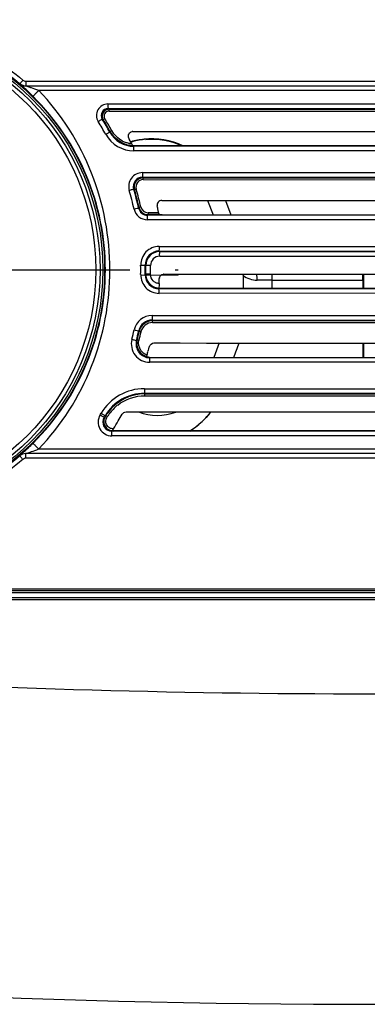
# Model space of a CAD drawing. Header units: millimetres. Extents: x 0 to 1660, y 0 to 1166.
# Tile 28 of 94: x 244 to 282, y 892 to 1000. Entities that reach past the tile are written whole.
import ezdxf

# ---------------------------------------------------------------- set-up
doc = ezdxf.new("R2010")
doc.units = ezdxf.units.MM
doc.header["$LTSCALE"] = 65.395
doc.linetypes.add('CENTER', pattern=[0.6, 0.375, -0.075, 0.075, -0.075])
doc.layers.get('0').update_dxf_attribs({"linetype": 'CONTINUOUS'})
doc.layers.add('DEFAULT_1', color=7, linetype='CENTER')
doc.layers.add('SUPERFICI', color=7, linetype='CONTINUOUS')

msp = doc.modelspace()

# ---------------------------------------------------------------- linework, layer by layer
at = {"color": 9, "linetype": 'Continuous'}
for p, q in [((244.49, 992.86), (334.58, 992.86)), ((334.56, 991.86), (245.91, 991.86)), ((253.44, 990.39), (334.59, 990.38)), ((253.45, 989.89), (253.57, 989.82)), ((253.45, 989.89), (334.57, 989.88)), ((253.57, 989.82), (334.57, 989.81)), ((253.57, 989.62), (334.57, 989.61)), ((252.81, 988.74), (252.93, 988.68)), ((253.64, 987.34), (253.68, 987.4)), ((256.26, 985.79), (256.28, 985.82)), ((343.5, 985.8), (256.26, 985.79)), ((256.28, 985.82), (256.28, 985.82)), ((343.52, 985.3), (256.26, 985.29)), ((257.19, 982.92), (348.13, 982.91)), ((257.19, 982.42), (257.28, 982.36)), ((257.19, 982.42), (348.12, 982.41)), ((257.28, 982.36), (348.08, 982.34)), ((257.28, 982.16), (348.07, 982.14)), ((256.23, 981.14), (256.32, 981.08)), ((256.77, 979.07), (256.82, 979.14)), ((266.21, 979.89), (266.8, 978.32)), ((257.74, 978.29), (257.8, 978.36)), ((349.56, 978.3), (257.74, 978.29)), ((258.95, 978.55), (257.8, 978.56)), ((258.2, 978.36), (257.8, 978.36)), ((258.99, 978.35), (258.2, 978.36)), ((349.57, 977.8), (257.74, 977.79)), ((259, 974.89), (350.11, 974.87)), ((259, 974.39), (259.06, 974.33)), ((259, 974.39), (350.09, 974.37)), ((259.06, 974.33), (350.03, 974.31)), ((259.07, 973.83), (350.01, 973.81)), ((257, 972.86), (257.5, 972.86)), ((257.5, 972.86), (257.56, 972.81)), ((258.07, 972.81), (257.56, 972.81)), ((257, 971.82), (261.09, 971.75)), ((257.5, 971.81), (257.56, 971.87)), ((258.07, 971.87), (257.56, 971.87)), ((271.27, 971.89), (271.27, 971.23)), ((271.27, 971.23), (281.17, 971.23)), ((350.6, 969.81), (258.99, 969.79)), ((259, 970.29), (259.04, 970.32)), ((350.58, 970.31), (259, 970.29)), ((258.24, 967.39), (349, 967.37)), ((258.25, 966.89), (348.99, 966.87)), ((258.3, 966.82), (348.88, 966.81)), ((258.3, 966.62), (348.87, 966.61)), ((256.78, 965.71), (256.84, 965.65)), ((256.53, 964.66), (256.62, 964.72)), ((347.85, 962.3), (257.98, 962.29)), ((257.99, 962.79), (258.03, 962.82)), ((347.83, 962.8), (257.99, 962.79)), ((257.41, 959.42), (343.41, 959.41)), ((257.42, 958.92), (257.46, 958.86)), ((257.42, 958.92), (343.39, 958.91)), ((257.46, 958.86), (343.16, 958.84)), ((257.46, 958.66), (343.15, 958.64)), ((253.87, 954.79), (253.94, 954.83)), ((334.57, 954.8), (253.87, 954.79)), ((334.59, 954.3), (253.87, 954.29)), ((245.91, 952.86), (334.56, 952.86)), ((334.59, 951.86), (244.49, 951.86)), ((162.04, 937.26), (291.29, 937.26)), ((184.68, 937.66), (291.23, 937.66)), ((290.71, 936.45), (214.33, 936.45))]:
    msp.add_line(p, q, dxfattribs=at)
at = {"color": 7, "linetype": 'Continuous'}
for p, q in [((244.5, 992.36), (334.57, 992.36)), ((256.14, 985.84), (256.14, 985.83)), ((343.43, 985.82), (256.48, 985.82)), ((259.02, 978.33), (258.99, 978.35)), ((259.33, 978.32), (349.53, 978.32)), ((259, 970.85), (259, 970.76)), ((259, 970.33), (259, 970.33)), ((281.17, 971.23), (281.17, 970.32)), ((350.56, 970.32), (259.31, 970.32)), ((281.15, 964.39), (281.16, 962.82)), ((257.65, 962.88), (257.65, 962.88)), ((257.95, 962.82), (257.96, 962.82)), ((257.96, 962.82), (257.98, 962.82)), ((257.98, 962.82), (257.99, 962.82)), ((257.99, 962.82), (258, 962.82)), ((258, 962.82), (258.02, 962.82)), ((258.02, 962.82), (347.82, 962.82)), ((253.92, 954.85), (253.92, 954.86)), ((334.57, 954.82), (254.29, 954.82)), ((334.57, 952.36), (244.5, 952.36)), ((161.72, 937.46), (291.37, 937.46)), ((291.36, 936.66), (161.6, 936.66))]:
    msp.add_line(p, q, dxfattribs=at)
at = {"color": 9, "linetype": 'Continuous'}
for centre, radius in [((226.57, 972.36), 26.51), ((226.57, 972.36), 26.31), ((226.58, 972.35), 25.54)]:
    msp.add_circle(centre, radius, dxfattribs=at)
at = {"color": 7, "linetype": 'Continuous'}
msp.add_circle((226.58, 972.35), 26, dxfattribs=at)
at = {"color": 9, "linetype": 'Continuous'}
for centre, radius, start, end in [((226.63, 972.35), 26.53, 0.0046, 45.3023), ((253.44, 989.14), 1.25, 90.0078, 211.9908), ((253.45, 989.14), 0.75, 90.0007, 212.028), ((253.57, 989.07), 0.75, 90.0272, 211.7596), ((253.57, 989.07), 0.55, 90.0274, 211.7713), ((226.56, 972.35), 30.95, 28.959, 31.9748), ((226.56, 972.35), 31.01, 29.0248, 31.7591), ((226.56, 972.35), 31.21, 29.0225, 31.7568), ((226.56, 972.35), 30.44, 28.9645, 31.9808), ((256.26, 988.79), 3.5, 208.9672, 269.9838), ((256.26, 988.79), 3, 208.9504, 269.9837), ((256.3, 988.86), 3.01, 244.4617, 257.237), ((256.3, 988.85), 2.8, 242.9579, 251.0523), ((256.3, 988.86), 2.8, 251.065, 255.1731), ((256.31, 988.87), 2.81, 255.1713, 259.353), ((256.3, 988.87), 3.01, 257.2579, 261.6204), ((256.3, 988.85), 2.8, 259.3509, 263.6636), ((256.3, 988.85), 3, 261.618, 266.0713), ((257.19, 981.42), 1.5, 90.0087, 196.4987), ((257.19, 981.42), 1, 90.0109, 196.5217), ((257.28, 981.36), 1, 90.021, 196.3351), ((257.28, 981.36), 0.8, 90.0221, 196.344), ((226.56, 972.35), 30.95, 12.5368, 16.4919), ((226.56, 972.35), 31.01, 12.6321, 16.3329), ((226.56, 972.35), 31.21, 12.6309, 16.3315), ((226.56, 972.35), 30.44, 12.5396, 16.4956), ((257.74, 979.29), 1.5, 192.5401, 269.9881), ((257.74, 979.29), 1, 192.519, 269.984), ((257.8, 979.36), 1, 192.6329, 269.9824), ((257.8, 979.36), 0.8, 192.626, 269.9794), ((259, 972.89), 2, 90.0234, 180.9271), ((259, 972.89), 1.5, 90.0221, 180.9476), ((259.06, 972.83), 1.5, 90.0175, 180.8289), ((259.07, 972.83), 1, 90.0229, 180.8445), ((226.57, 972.36), 30.43, 358.9973, 0.941), ((226.57, 972.36), 30.93, 358.9973, 0.9411), ((226.57, 972.36), 30.99, 359.1071, 0.8314), ((226.56, 972.36), 31.51, 359.1075, 0.831), ((226.63, 972.36), 26.53, 314.6975, 359.9956), ((259, 971.79), 2, 179.0113, 269.9766), ((259, 971.79), 1.5, 178.9887, 269.9782), ((259.06, 971.85), 1.5, 179.1127, 241.8085), ((254.37, 979.48), 15.79, 330.5866, 331.2761), ((252.1, 970.88), 17.57, 1.1243, 3.3154), ((259.07, 971.85), 1, 224.2474, 234.8095), ((259.06, 971.85), 1.5, 241.8263, 253.4963), ((259.07, 971.85), 1, 234.8291, 244.2464), ((259.06, 971.85), 1.5, 253.534, 266.9072), ((258.24, 965.39), 2, 90.0144, 167.5905), ((258.25, 965.39), 1.5, 90.0372, 167.6171), ((258.3, 965.32), 1.5, 90.0155, 167.5051), ((258.3, 965.32), 1.3, 90.0175, 167.5115), ((226.57, 972.36), 30.43, 345.5968, 347.5942), ((226.57, 972.36), 30.94, 345.5999, 347.5967), ((226.57, 972.36), 31.01, 345.7508, 347.5029), ((226.57, 972.36), 31.21, 345.752, 347.504), ((257.98, 964.29), 2, 165.5942, 269.9919), ((257.99, 964.29), 1.5, 165.578, 269.987), ((258.07, 964.36), 1.5, 165.7512, 225.0011), ((258.07, 964.36), 1.5, 225.0175, 236.3855), ((258.08, 964.36), 1.31, 216.6944, 232.4504), ((258.07, 964.36), 1.5, 236.4035, 239.9736), ((258.07, 964.35), 1.3, 232.4877, 236.1592), ((258.07, 964.36), 1.5, 239.9955, 253.1386), ((258.08, 964.36), 1.31, 236.2, 252.849), ((257.41, 953.92), 5.5, 90.0193, 149.1323), ((257.42, 953.92), 5, 90.015, 149.1409), ((257.46, 953.86), 5, 90.0134, 143.3675), ((257.48, 953.84), 4.82, 130.5729, 145.816), ((257.46, 953.86), 4.8, 128.0199, 130.5381), ((253.87, 955.79), 1.5, 148.7424, 269.9912), ((226.56, 972.36), 30.44, 328.7507, 329.1386), ((226.51, 972.39), 31, 328.7571, 329.1457), ((257.46, 953.85), 5.01, 143.3671, 149.0816), ((257.46, 953.85), 4.8, 145.8498, 149.6155), ((253.87, 955.79), 1, 148.7142, 269.9941), ((253.99, 955.86), 1, 148.9698, 231.3771), ((253.99, 955.86), 1.01, 231.4353, 249.3714), ((253.99, 955.86), 1, 249.4736, 265.8577), ((214.75, 984.38), 43.43, 313.7556, 314.6891), ((226.5, 972.57), 27.33, 310.2652, 310.4552), ((282.28, 2020.88), 1094.65, 267.13165, 270.51406)]:
    msp.add_arc(centre, radius, start, end, dxfattribs=at)
at = {"color": 7, "linetype": 'Continuous'}
for centre, radius, start, end in [((256.15, 986.89), 0.496, 195.7455, 206.1196), ((226.59, 972.36), 32.45, 25.9804, 26.1764), ((226.57, 972.35), 32.46, 25.7844, 25.9804), ((226.58, 972.36), 32.45, 25.0001, 25.7846), ((258.19, 978.58), 8.02, 101.0217, 106.3644), ((256.16, 986.9), 0.496, 90.0452, 100.4536), ((258.18, 978.63), 7.96, 95.8768, 101.0219), ((304.71, 1008.75), 53.73, 204.9606, 205.0884), ((258.65, 989.47), 4.42, 234.703, 235.3232), ((259.29, 979.39), 0.5, 89.9466, 192.1714), ((226.58, 972.36), 32.96, 11.7088, 12.1423), ((226.56, 972.35), 32.98, 11.4921, 11.7088), ((226.59, 972.36), 32.95, 10.8414, 11.4922), ((259.52, 971.39), 0.495, 167.8044, 178.2647), ((226.58, 972.36), 32.46, 358.1622, 358.3259), ((259.52, 971.4), 0.495, 90.0485, 100.4009), ((259.87, 971.1), 1.16, 220.2096, 221.5819), ((226.58, 972.36), 32.46, 357.3437, 357.5074), ((226.58, 972.36), 32.46, 357.6711, 358.1622), ((226.58, 972.36), 32.46, 357.5074, 357.6711), ((226.58, 972.36), 32.46, 344.3795, 344.9354), ((226.58, 972.36), 32.46, 344.9354, 345.1208), ((-155.33, 1118.76), 450.33, 339.7405, 339.9533), ((259.34, 963.54), 1.81, 200.0711, 201.3122), ((226.58, 972.36), 32.46, 343.4531, 344.1942), ((226.58, 972.36), 32.45, 344.1942, 344.3795), ((226.58, 972.36), 32.45, 329.5899, 331.0301), ((258.15, 961.63), 8.01, 315.5649, 320.2747), ((258.16, 961.63), 8.01, 320.2748, 323.7007), ((226.58, 972.36), 32.45, 327.7917, 329.5898), ((258.16, 961.63), 8, 301.5952, 315.5339), ((282.27, 1989.3), 1096.84, 264.86196, 276.67507)]:
    msp.add_arc(centre, radius, start, end, dxfattribs=at)
for centre, major_axis, start_param, end_param in [((282.27, 1024.2), (2109, 0), -1.58318, -1.541997), ((282.27, 1016.7), (2109, 0), -1.581695, -1.538642), ((282.27, 1008.7), (2109, 0), -1.581584, -1.537964), ((281.13, 970.87), (0, 2.5), -1.42601, -1.147602), ((282.27, 1001.2), (2109, 0), -1.582102, -1.538736), ((282.27, 993.7), (2109, 0), 4.699652, 4.741112)]:
    msp.add_ellipse(centre, major_axis=major_axis, ratio=0.017455, start_param=start_param, end_param=end_param, dxfattribs=at)
at = {"color": 9, "linetype": 'Continuous'}
for points, knots in [([(199.48, 972.36), (199.48, 974.92), (200.22, 980.08), (203.45, 987.16), (208.54, 993.07), (215.08, 997.3), (222.54, 999.53), (230.34, 999.57), (237.83, 997.42), (242.23, 994.64), (244.18, 992.98)], [0, 0, 0, 0, 0.125029, 0.250035, 0.375033, 0.500016, 0.624996, 0.749986, 0.874976, 1, 1, 1, 1]), ([(200, 972.36), (200, 974.87), (200.72, 979.93), (203.89, 986.89), (208.89, 992.69), (215.31, 996.84), (222.64, 999.03), (230.29, 999.07), (237.63, 996.96), (241.95, 994.22), (243.87, 992.59)], [0, 0, 0, 0, 0.125032, 0.250037, 0.375036, 0.500018, 0.624997, 0.749985, 0.874976, 1, 1, 1, 1]), ([(244.18, 992.97), (244.15, 992.93), (244.04, 992.81), (243.94, 992.68), (243.87, 992.6)], [0, 0, 0, 0, 0.341941, 1, 1, 1, 1]), ([(244.49, 992.86), (244.49, 992.79), (244.5, 992.68), (244.49, 992.51), (244.51, 992.43), (244.49, 992.36), (244.5, 992.36)], [0, 0, 0, 0, 0.38203, 0.706932, 0.923429, 1, 1, 1, 1]), ([(243.87, 992.6), (243.87, 992.6), (243.87, 992.6), (243.87, 992.59), (243.87, 992.59)], [0, 0, 0, 0, 0.674216, 1, 1, 1, 1]), ([(243.87, 992.58), (243.87, 992.58), (243.87, 992.58), (243.87, 992.59), (243.87, 992.59)], [0, 0, 0, 0, 0.717513, 1, 1, 1, 1]), ([(245.29, 991.21), (245, 991.5), (244.59, 991.89), (244.12, 992.34), (243.93, 992.51), (243.87, 992.58)], [0, 0, 0, 0, 0.613666, 0.863429, 1, 1, 1, 1]), ([(245.91, 991.86), (245.65, 991.95), (245.18, 992.11), (244.91, 992.22), (244.41, 992.36), (244.5, 992.36)], [0, 0, 0, 0, 0.553434, 0.819938, 1, 1, 1, 1]), ([(245.29, 991.21), (245.29, 991.24), (245.38, 991.3), (245.48, 991.44), (245.69, 991.63), (245.83, 991.78), (245.91, 991.86)], [0, 0, 0, 0, 0.086755, 0.304965, 0.625204, 1, 1, 1, 1]), ([(253.65, 972.36), (253.65, 975.92), (252.31, 983.11), (248.37, 989.28), (245.91, 991.86)], [0, 0, 0, 0, 0.500069, 1, 1, 1, 1]), ([(253.44, 990.39), (253.44, 990.27), (253.43, 990.11), (253.45, 989.95), (253.44, 989.9), (253.45, 989.89)], [0, 0, 0, 0, 0.700961, 0.918627, 1, 1, 1, 1]), ([(253.57, 989.62), (253.57, 989.64), (253.57, 989.7), (253.57, 989.74), (253.57, 989.8), (253.57, 989.78), (253.57, 989.77)], [0, 0, 0, 0, 0.35715, 0.813932, 0.880293, 1, 1, 1, 1]), ([(252.38, 988.48), (252.48, 988.54), (252.63, 988.61), (252.76, 988.73), (252.81, 988.74)], [0, 0, 0, 0, 0.700376, 1, 1, 1, 1]), ([(253.1, 988.78), (253.08, 988.77), (253.03, 988.74), (253, 988.72), (252.95, 988.69), (252.97, 988.7), (252.97, 988.7)], [0, 0, 0, 0, 0.356384, 0.813878, 0.880844, 1, 1, 1, 1]), ([(253.86, 987.5), (253.84, 987.49), (253.78, 987.46), (253.75, 987.44), (253.69, 987.41), (253.72, 987.42), (253.72, 987.42)], [0, 0, 0, 0, 0.356385, 0.813883, 0.880847, 1, 1, 1, 1]), ([(253.19, 987.09), (253.3, 987.15), (253.45, 987.21), (253.59, 987.33), (253.64, 987.34)], [0, 0, 0, 0, 0.700381, 1, 1, 1, 1]), ([(256.26, 985.29), (256.26, 985.41), (256.25, 985.56), (256.27, 985.72), (256.25, 985.78), (256.26, 985.79)], [0, 0, 0, 0, 0.700987, 0.918653, 1, 1, 1, 1]), ([(257.19, 982.92), (257.19, 982.81), (257.18, 982.65), (257.2, 982.49), (257.18, 982.43), (257.19, 982.42)], [0, 0, 0, 0, 0.700996, 0.918662, 1, 1, 1, 1]), ([(257.28, 982.16), (257.28, 982.18), (257.28, 982.24), (257.28, 982.28), (257.28, 982.34), (257.28, 982.31), (257.28, 982.31)], [0, 0, 0, 0, 0.357162, 0.813956, 0.880303, 1, 1, 1, 1]), ([(255.75, 981), (255.86, 981.03), (256.02, 981.07), (256.18, 981.14), (256.23, 981.14)], [0, 0, 0, 0, 0.700398, 1, 1, 1, 1]), ([(256.52, 981.13), (256.49, 981.13), (256.44, 981.11), (256.4, 981.1), (256.34, 981.08), (256.36, 981.09), (256.37, 981.09)], [0, 0, 0, 0, 0.356398, 0.8139, 0.880852, 1, 1, 1, 1]), ([(256.27, 978.96), (256.34, 978.98), (256.5, 979.01), (256.66, 979.06), (256.77, 979.07)], [0, 0, 0, 0, 0.37734, 1, 1, 1, 1]), ([(257.02, 979.18), (257, 979.18), (256.94, 979.16), (256.9, 979.15), (256.84, 979.14), (256.87, 979.15), (256.87, 979.15)], [0, 0, 0, 0, 0.356401, 0.813903, 0.880851, 1, 1, 1, 1]), ([(257.74, 977.79), (257.74, 977.91), (257.73, 978.06), (257.75, 978.22), (257.74, 978.28), (257.74, 978.29)], [0, 0, 0, 0, 0.701, 0.918667, 1, 1, 1, 1]), ([(257.8, 978.56), (257.8, 978.53), (257.8, 978.47), (257.8, 978.43), (257.8, 978.37), (257.8, 978.4), (257.8, 978.41)], [0, 0, 0, 0, 0.357164, 0.813959, 0.880304, 1, 1, 1, 1]), ([(259, 974.89), (259, 974.77), (259.02, 974.61), (258.97, 974.43), (259, 974.39)], [0, 0, 0, 0, 0.701036, 1, 1, 1, 1]), ([(259.07, 973.83), (259.07, 973.94), (259.04, 974.1), (259.09, 974.29), (259.06, 974.33)], [0, 0, 0, 0, 0.701036, 1, 1, 1, 1]), ([(244.17, 951.72), (242.21, 950.06), (237.81, 947.28), (230.32, 945.14), (222.53, 945.18), (215.07, 947.41), (208.53, 951.65), (203.44, 957.55), (200.22, 964.64), (199.48, 969.79), (199.48, 972.36)], [0, 0, 0, 0, 0.125033, 0.250021, 0.375009, 0.499987, 0.624968, 0.749964, 0.874969, 1, 1, 1, 1]), ([(243.86, 952.11), (241.94, 950.48), (237.62, 947.75), (230.28, 945.64), (222.63, 945.68), (215.3, 947.87), (208.88, 952.03), (203.89, 957.82), (200.72, 964.78), (200, 969.84), (200, 972.36)], [0, 0, 0, 0, 0.125023, 0.250013, 0.375001, 0.499979, 0.624961, 0.749959, 0.874964, 1, 1, 1, 1]), ([(245.91, 952.86), (248.37, 955.43), (252.31, 961.6), (253.65, 968.79), (253.65, 972.36)], [0, 0, 0, 0, 0.499933, 1, 1, 1, 1]), ([(258.99, 969.79), (258.99, 969.91), (259.02, 970.06), (258.97, 970.25), (259, 970.29)], [0, 0, 0, 0, 0.70103, 1, 1, 1, 1]), ([(258.24, 967.39), (258.24, 967.27), (258.27, 967.11), (258.22, 966.93), (258.25, 966.89)], [0, 0, 0, 0, 0.701031, 1, 1, 1, 1]), ([(258.25, 966.89), (258.26, 966.88), (258.28, 966.86), (258.29, 966.83), (258.3, 966.82)], [0, 0, 0, 0, 0.502201, 1, 1, 1, 1]), ([(258.3, 966.62), (258.3, 966.65), (258.3, 966.7), (258.3, 966.74), (258.3, 966.8), (258.3, 966.78), (258.3, 966.77)], [0, 0, 0, 0, 0.357165, 0.813962, 0.880306, 1, 1, 1, 1]), ([(256.29, 965.82), (256.35, 965.8), (256.52, 965.77), (256.68, 965.72), (256.78, 965.71)], [0, 0, 0, 0, 0.377332, 1, 1, 1, 1]), ([(257.04, 965.6), (257.01, 965.61), (256.96, 965.62), (256.92, 965.63), (256.86, 965.64), (256.88, 965.64), (256.89, 965.64)], [0, 0, 0, 0, 0.356402, 0.813904, 0.880851, 1, 1, 1, 1]), ([(256.04, 964.79), (256.16, 964.76), (256.32, 964.72), (256.48, 964.67), (256.53, 964.66)], [0, 0, 0, 0, 0.700401, 1, 1, 1, 1]), ([(256.81, 964.68), (256.79, 964.68), (256.74, 964.7), (256.7, 964.71), (256.64, 964.72), (256.66, 964.71), (256.67, 964.71)], [0, 0, 0, 0, 0.3564, 0.813902, 0.880851, 1, 1, 1, 1]), ([(257.98, 962.29), (257.98, 962.41), (257.97, 962.56), (257.99, 962.72), (257.98, 962.78), (257.99, 962.79)], [0, 0, 0, 0, 0.701002, 0.918669, 1, 1, 1, 1]), ([(257.41, 959.42), (257.41, 959.31), (257.4, 959.15), (257.42, 958.99), (257.41, 958.93), (257.42, 958.92)], [0, 0, 0, 0, 0.700998, 0.918664, 1, 1, 1, 1]), ([(257.46, 958.66), (257.46, 958.68), (257.46, 958.74), (257.46, 958.78), (257.46, 958.84), (257.46, 958.81), (257.46, 958.81)], [0, 0, 0, 0, 0.357162, 0.813957, 0.880304, 1, 1, 1, 1]), ([(252.58, 956.57), (252.69, 956.51), (252.84, 956.44), (252.97, 956.32), (253.02, 956.31)], [0, 0, 0, 0, 0.700378, 1, 1, 1, 1]), ([(252.69, 956.74), (252.79, 956.68), (252.94, 956.62), (253.08, 956.5), (253.13, 956.49)], [0, 0, 0, 0, 0.700338, 1, 1, 1, 1]), ([(253.13, 956.49), (253.13, 956.48), (253.16, 956.45), (253.14, 956.41), (253.15, 956.4)], [0, 0, 0, 0, 0.390826, 1, 1, 1, 1]), ([(253.87, 954.29), (253.87, 954.41), (253.86, 954.56), (253.88, 954.72), (253.86, 954.78), (253.87, 954.79)], [0, 0, 0, 0, 0.700965, 0.918631, 1, 1, 1, 1]), ([(245.29, 953.5), (245.29, 953.47), (245.38, 953.41), (245.48, 953.27), (245.69, 953.08), (245.83, 952.93), (245.91, 952.86)], [0, 0, 0, 0, 0.086763, 0.304972, 0.625208, 1, 1, 1, 1]), ([(243.86, 952.11), (243.85, 952.12), (243.91, 952.16), (243.94, 952.21), (244.05, 952.31), (244.21, 952.47), (244.47, 952.7), (244.67, 952.9), (244.78, 953)], [0, 0, 0, 0, 0.026537, 0.098109, 0.201521, 0.330694, 0.644993, 1, 1, 1, 1]), ([(244.5, 952.36), (244.41, 952.36), (244.91, 952.49), (245.18, 952.6), (245.65, 952.76), (245.91, 952.86)], [0, 0, 0, 0, 0.180336, 0.446806, 1, 1, 1, 1]), ([(244.49, 951.86), (244.49, 951.92), (244.5, 952.03), (244.49, 952.2), (244.51, 952.28), (244.49, 952.36), (244.5, 952.36)], [0, 0, 0, 0, 0.382027, 0.706927, 0.923425, 1, 1, 1, 1]), ([(243.86, 952.1), (243.86, 952.11), (243.86, 952.11), (243.86, 952.11), (243.86, 952.11)], [0, 0, 0, 0, 0.674212, 1, 1, 1, 1]), ([(244.17, 951.73), (244.14, 951.77), (244.03, 951.9), (243.93, 952.02), (243.86, 952.1)], [0, 0, 0, 0, 0.34194, 1, 1, 1, 1])]:
    msp.add_open_spline(points, degree=3, knots=knots, dxfattribs=at)
for points in [[(244.18, 992.98), (244.26, 992.9), (244.38, 992.86), (244.49, 992.86)], [(255.03, 986.36), (254.55, 986.61), (254.12, 987.02), (253.86, 987.5)], [(255.01, 986.15), (254.46, 986.41), (253.97, 986.87), (253.68, 987.4)], [(258.35, 971.15), (258.17, 971.34), (258.07, 971.61), (258.07, 971.87)], [(259, 970.85), (258.88, 970.86), (258.75, 970.89), (258.63, 970.95)], [(257.03, 963.58), (256.81, 963.88), (256.72, 964.31), (256.81, 964.68)], [(254.5, 957.64), (255.32, 958.28), (256.42, 958.66), (257.46, 958.66)], [(253.02, 956.31), (253.07, 956.33), (253.1, 956.37), (253.15, 956.4)], [(253.27, 955.51), (253.16, 955.74), (253.18, 956.07), (253.32, 956.28)], [(253.62, 955.15), (253.47, 955.23), (253.35, 955.36), (253.27, 955.51)], [(254.04, 955.06), (253.9, 955.05), (253.75, 955.08), (253.62, 955.15)], [(244.49, 951.86), (244.41, 951.86), (244.29, 951.84), (244.25, 951.77)]]:
    msp.add_open_spline(points, degree=3, dxfattribs=at)
at = {"color": 7, "linetype": 'Continuous'}
for points in [[(243.87, 992.59), (244.04, 992.44), (244.28, 992.36), (244.5, 992.36)], [(261.6, 985.83), (260.3, 986.44), (258.79, 986.7), (257.36, 986.55)], [(256.48, 985.82), (256.42, 985.82), (256.36, 985.82), (256.3, 985.82)], [(259.03, 971.5), (259.07, 971.68), (259.25, 971.85), (259.43, 971.88)], [(257.95, 964.02), (258, 964.22), (258.23, 964.39), (258.43, 964.39)], [(254.98, 956.64), (255.06, 956.78), (255.24, 956.89), (255.41, 956.89)], [(244.5, 952.36), (244.27, 952.36), (244.03, 952.26), (243.86, 952.11)]]:
    msp.add_open_spline(points, degree=3, dxfattribs=at)
for points, knots in [([(255.68, 986.76), (255.64, 986.89), (255.68, 987.19), (255.93, 987.36), (256.07, 987.39)], [0, 0, 0, 0, 0.500013, 1, 1, 1, 1]), ([(256.05, 985.96), (256.06, 985.94), (256.06, 985.92), (256.09, 985.88), (256.08, 985.9), (256.07, 985.91)], [0, 0, 0, 0, 0.715866, 0.792552, 1, 1, 1, 1]), ([(256.28, 985.82), (256.26, 985.82), (256.23, 985.82), (256.2, 985.82), (256.15, 985.83), (256.17, 985.83), (256.18, 985.83)], [0, 0, 0, 0, 0.383774, 0.709324, 0.860785, 1, 1, 1, 1]), ([(258.95, 978.55), (258.95, 978.53), (258.96, 978.5), (258.98, 978.38), (258.98, 978.41)], [0, 0, 0, 0, 0.464442, 1, 1, 1, 1]), ([(259.33, 978.32), (259.26, 978.32), (259.16, 978.34), (259.05, 978.31), (259.02, 978.33)], [0, 0, 0, 0, 0.696778, 1, 1, 1, 1]), ([(259, 970.76), (258.99, 970.67), (259.02, 970.54), (258.96, 970.38), (258.98, 970.35)], [0, 0, 0, 0, 0.710393, 1, 1, 1, 1]), ([(259.04, 970.32), (259.03, 970.32), (259.02, 970.33), (259.01, 970.32), (259, 970.33)], [0, 0, 0, 0, 0.72464, 1, 1, 1, 1]), ([(259.31, 970.32), (259.28, 970.32), (259.19, 970.32), (259.1, 970.32), (259.04, 970.32)], [0, 0, 0, 0, 0.30373, 1, 1, 1, 1]), ([(257.69, 963.11), (257.69, 963.09), (257.67, 963.04), (257.66, 963), (257.64, 962.94), (257.65, 962.96), (257.65, 962.97)], [0, 0, 0, 0, 0.357093, 0.814561, 0.882017, 1, 1, 1, 1]), ([(257.95, 962.82), (257.88, 962.83), (257.8, 962.86), (257.67, 962.85), (257.65, 962.88)], [0, 0, 0, 0, 0.700429, 1, 1, 1, 1]), ([(253.17, 956.43), (253.15, 956.4), (253.22, 956.34), (253.26, 956.32), (253.28, 956.31)], [0, 0, 0, 0, 0.58807, 1, 1, 1, 1]), ([(254.04, 955.06), (254.01, 955.01), (253.99, 954.95), (253.91, 954.88), (253.92, 954.86)], [0, 0, 0, 0, 0.664254, 1, 1, 1, 1]), ([(253.93, 954.83), (253.93, 954.83), (253.93, 954.84), (253.92, 954.85), (253.92, 954.85)], [0, 0, 0, 0, 0.49113, 1, 1, 1, 1]), ([(254.29, 954.82), (254.21, 954.82), (254.1, 954.81), (254, 954.83), (253.94, 954.81), (253.94, 954.83)], [0, 0, 0, 0, 0.634647, 0.878917, 1, 1, 1, 1])]:
    msp.add_open_spline(points, degree=3, knots=knots, dxfattribs=at)
at = {"layer": 'DEFAULT_1', "color": 2, "linetype": 'CENTER'}
msp.add_line((192.07, 972.36), (261.09, 972.36), dxfattribs=at)
at = {"layer": 'SUPERFICI', "color": 9, "linetype": 'Continuous'}
for p, q in [((264.28, 979.89), (264.87, 978.32)), ((268.13, 971.73), (268.13, 970.32)), ((281.27, 970.32), (281.27, 971.89)), ((271.27, 971.23), (271.27, 970.32)), ((265.54, 964.39), (264.95, 962.82)), ((281.27, 962.82), (281.27, 964.39))]:
    msp.add_line(p, q, dxfattribs=at)
at = {"layer": 'SUPERFICI', "color": 7, "linetype": 'Continuous'}
for centre, radius, start, end in [((258.21, 978.56), 8.01, 99.9972, 105.3199), ((258.2, 978.58), 7.99, 94.6839, 99.997), ((258.2, 978.57), 7.99, 105.3216, 106.5912), ((258.18, 961.6), 7.95, 237.6771, 238.5778)]:
    msp.add_arc(centre, radius, start, end, dxfattribs=at)
at = {"layer": 'SUPERFICI', "color": 9, "linetype": 'Continuous'}
for centre, radius, start, end in [((271.27, 707.18), 264.04, 89.9992, 90.3478), ((258.8, 961.96), 5.46, 248.162, 291.5974)]:
    msp.add_arc(centre, radius, start, end, dxfattribs=at)
at = {"layer": 'SUPERFICI', "color": 7, "linetype": 'Continuous'}
for points in [[(257.55, 986.54), (258.9, 986.65), (260.32, 986.4), (261.54, 985.83)], [(264.61, 956.89), (264, 956.07), (263.22, 955.35), (262.35, 954.82)]]:
    msp.add_open_spline(points, degree=3, dxfattribs=at)
at = {"layer": 'SUPERFICI', "color": 9, "linetype": 'Continuous'}
msp.add_open_spline([(268.13, 971.73), (268.57, 971.41), (269.13, 971.22), (269.67, 971.22)], degree=3, dxfattribs=at)

doc.saveas('drawing.dxf')
